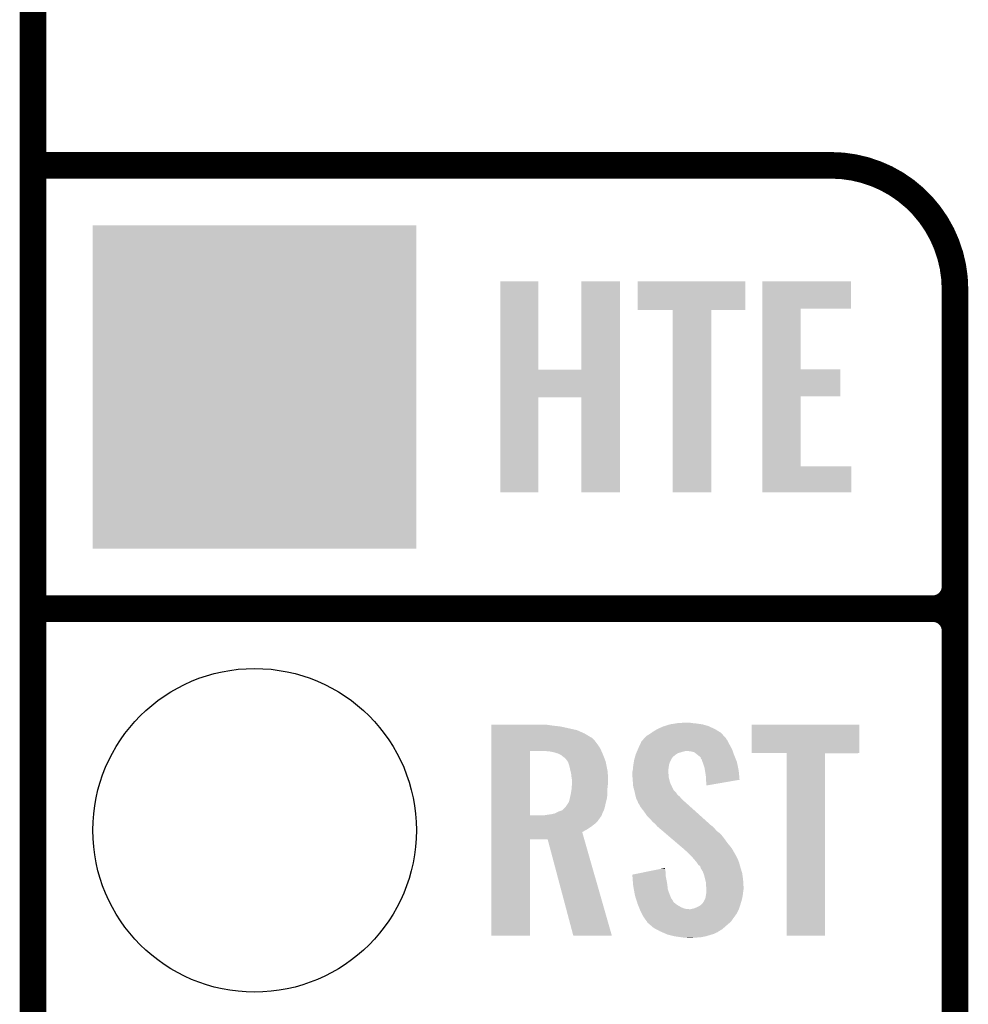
# Model space of a CAD drawing. Extents: x -1.3 to 24.2, y -3.9 to 39.2.
# Tile 12 of 35: x -1.3 to 4.1, y 14.2 to 19.9. Entities that reach past the tile are written whole.
import ezdxf

# ---------------------------------------------------------------- set-up
doc = ezdxf.new("R2010")
doc.units = 0
doc.layers.get('0').update_dxf_attribs({"linetype": 'CONTINUOUS'})
for name, color, linetype in [('TEMP_HUM_28_CLICK_V100_GKO', 5, 'CONTINUOUS'), ('TEMP_HUM_28_CLICK_V100_GTO', 14, 'CONTINUOUS'), ('TEMP_HUM_28_CLICK_V100_GTS', 12, 'CONTINUOUS')]:
    doc.layers.add(name, color=color, linetype=linetype)

# ---------------------------------------------------------------- blocks, each defined once
blk = doc.blocks.new('ROUND_23')
blk.add_circle((0, 0), 0.9271)
blk = doc.blocks.new('SQUARE_24')
blk.add_solid([(0.9271, 0.9271), (0.9271, -0.9271), (-0.9271, 0.9271), (-0.9271, -0.9271)])

msp = doc.modelspace()

# ---------------------------------------------------------------- linework, layer by layer
at = {"layer": 'TEMP_HUM_28_CLICK_V100_GKO', "const_width": 0.1524}
msp.add_lwpolyline([(-1.27, -3.81), (-1.27, 36.83)], dxfattribs=at)
at = {"layer": 'TEMP_HUM_28_CLICK_V100_GTO', "const_width": 0.1524}
for points in [[(-1.27, 19.05), (3.302, 19.05)], [(4.0132, -0.5588), (4.0132, 18.3388)], [(-1.27, 16.51), (3.8862, 16.51)], [(-1.27, 16.51), (3.8862, 16.51)], [(4.0132, 14.097), (4.0132, 16.383)]]:
    msp.add_lwpolyline(points, dxfattribs=at)
for points in [[(4.0132, 18.3388, 0.4142136), (3.302, 19.05)], [(3.8862, 16.51, 0.4142136), (4.0132, 16.637)], [(4.0132, 16.383, 0.4142136), (3.8862, 16.51)], [(4.0132, 16.383, 0.4142136), (3.8862, 16.51)]]:
    msp.add_lwpolyline(points, format="xyb", dxfattribs=at)
at = {"layer": 'TEMP_HUM_28_CLICK_V100_GTO'}
for points in [[(1.407174, 17.87906), (1.407184, 18.384494), (1.625626, 17.87906), (1.6256, 18.384494)], [(1.407184, 18.384494), (1.407186, 18.38452), (1.6256, 18.384494), (1.407186, 18.38452)], [(1.87198, 17.879086), (1.872004, 18.384494), (2.092948, 17.879086), (2.09296, 18.384494)], [(1.872004, 18.384494), (1.872006, 18.38452), (2.09296, 18.384494), (1.872006, 18.38452)], [(2.19456, 18.221986), (2.194584, 18.384494), (2.811754, 18.221986), (2.81178, 18.384494)], [(2.194584, 18.384494), (2.194586, 18.38452), (2.81178, 18.384494), (2.194586, 18.38452)], [(2.908322, 18.22958), (2.908324, 18.384494), (3.416274, 18.22958), (3.4163, 18.384494)], [(2.908324, 18.384494), (2.908326, 18.38452), (3.4163, 18.384494), (2.908326, 18.38452)], [(2.395194, 18.22196), (2.19456, 18.221986), (2.811754, 18.22196), (2.811754, 18.221986)], [(2.395196, 18.221934), (2.395194, 18.22196), (2.6162, 18.221934), (2.811754, 18.22196)], [(2.39522, 17.175506), (2.395196, 18.221934), (2.616174, 17.175506), (2.6162, 18.221934)], [(2.908314, 17.8816), (2.908322, 18.229554), (3.129306, 17.8816), (3.12928, 18.229554)], [(2.908322, 18.229554), (2.908322, 18.22958), (3.12928, 18.229554), (3.416274, 18.22958)], [(1.40717, 17.72158), (1.407174, 17.87906), (2.092944, 17.72158), (2.092948, 17.87906)], [(1.625626, 17.87906), (1.87198, 17.879086), (2.092948, 17.87906), (2.092948, 17.879086)], [(2.90831, 17.72666), (2.908314, 17.881574), (3.355314, 17.72666), (3.35534, 17.881574)], [(2.908314, 17.881574), (2.908314, 17.8816), (3.35534, 17.881574), (3.129306, 17.8816)], [(1.40716, 17.175506), (1.40717, 17.721554), (1.625574, 17.175506), (1.6256, 17.721554)], [(1.40717, 17.721554), (1.40717, 17.72158), (1.6256, 17.721554), (1.871954, 17.72158)], [(1.87198, 17.175506), (1.871954, 17.72158), (2.092934, 17.175506), (2.092944, 17.72158)], [(2.908302, 17.32534), (2.90831, 17.726634), (3.129306, 17.32534), (3.12928, 17.726634)], [(2.90831, 17.726634), (2.90831, 17.72666), (3.12928, 17.726634), (3.355314, 17.72666)], [(2.9083, 17.175506), (2.908302, 17.325314), (3.418814, 17.175506), (3.41884, 17.325314)], [(2.908302, 17.325314), (2.908302, 17.32534), (3.41884, 17.325314), (3.129306, 17.32534)], [(1.625574, 17.17548), (1.40716, 17.175506), (1.625574, 17.17548), (1.625574, 17.175506)], [(2.092934, 17.17548), (1.87198, 17.175506), (2.092934, 17.17548), (2.092934, 17.175506)], [(2.616174, 17.17548), (2.39522, 17.175506), (2.616174, 17.17548), (2.616174, 17.175506)], [(3.418814, 17.17548), (2.9083, 17.175506), (3.418814, 17.17548), (3.418814, 17.175506)], [(2.412154, 15.85214), (2.428242, 15.85468), (2.52984, 15.85214), (2.504438, 15.85468)], [(2.428242, 15.85468), (2.47904, 15.85722), (2.504438, 15.85468), (2.491742, 15.85722)], [(1.356384, 15.84198), (1.356386, 15.84452), (1.69418, 15.84198), (1.6764, 15.84452)], [(1.356384, 15.83944), (1.356384, 15.84198), (1.71196, 15.83944), (1.69418, 15.84198)], [(1.356384, 15.83436), (1.356384, 15.83944), (1.75514, 15.83436), (1.71196, 15.83944)], [(1.356384, 15.814038), (1.356384, 15.83436), (1.846582, 15.814038), (1.75514, 15.83436)], [(1.356384, 15.79372), (1.356384, 15.814038), (1.8923, 15.79372), (1.846582, 15.814038)], [(2.26314, 15.791178), (2.273804, 15.798798), (2.679068, 15.791178), (2.672082, 15.798798)], [(2.273804, 15.798798), (2.280918, 15.80388), (2.672082, 15.798798), (2.663826, 15.80388)], [(2.280918, 15.80388), (2.306322, 15.81912), (2.663826, 15.80388), (2.63906, 15.81912)], [(2.306322, 15.81912), (2.339342, 15.834362), (2.63906, 15.81912), (2.6064, 15.834362)], [(2.339342, 15.834362), (2.347464, 15.8369), (2.6064, 15.834362), (2.60096, 15.8369)], [(2.347464, 15.8369), (2.37998, 15.84706), (2.60096, 15.8369), (2.565402, 15.84706)], [(2.37998, 15.84706), (2.412154, 15.85214), (2.565402, 15.84706), (2.52984, 15.85214)], [(2.84734, 15.681986), (2.847364, 15.844494), (3.464534, 15.681986), (3.46456, 15.844494)], [(2.847364, 15.844494), (2.847366, 15.84452), (3.46456, 15.844494), (2.847366, 15.84452)], [(1.356382, 15.73784), (1.356384, 15.758158), (1.96088, 15.73784), (1.94564, 15.758158)], [(1.356384, 15.77086), (1.356384, 15.79372), (1.9304, 15.77086), (1.8923, 15.79372)], [(1.356384, 15.768318), (1.356384, 15.77086), (1.935476, 15.768318), (1.9304, 15.77086)], [(1.356384, 15.758158), (1.356384, 15.768318), (1.94564, 15.758158), (1.935476, 15.768318)], [(2.209124, 15.73276), (2.217422, 15.750536), (2.72034, 15.73276), (2.711452, 15.750536)], [(2.217422, 15.750536), (2.21975, 15.753078), (2.711452, 15.750536), (2.71018, 15.753078)], [(2.21975, 15.753078), (2.229068, 15.763244), (2.71018, 15.753078), (2.702562, 15.763244)], [(2.229068, 15.763244), (2.233718, 15.768316), (2.702562, 15.763244), (2.700022, 15.768316)], [(2.233718, 15.768316), (2.245364, 15.781022), (2.700022, 15.768316), (2.688376, 15.781022)], [(2.245364, 15.781022), (2.250438, 15.78356), (2.688376, 15.781022), (2.68605, 15.78356)], [(2.250438, 15.78356), (2.26314, 15.791178), (2.68605, 15.78356), (2.679068, 15.791178)], [(1.356374, 15.326382), (1.356382, 15.694658), (1.577342, 15.326382), (1.577362, 15.694658)], [(1.356382, 15.712438), (1.356382, 15.73784), (1.97866, 15.712438), (1.96088, 15.73784)], [(1.356382, 15.69466), (1.356382, 15.712438), (1.986866, 15.69466), (1.97866, 15.712438)], [(1.356382, 15.694658), (1.356382, 15.69466), (1.577362, 15.694658), (1.65862, 15.69466)], [(1.689102, 15.69212), (1.65862, 15.69466), (1.98804, 15.69212), (1.986866, 15.69466)], [(1.7145, 15.68704), (1.689102, 15.69212), (1.990384, 15.68704), (1.98804, 15.69212)], [(1.7399, 15.67942), (1.7145, 15.68704), (1.9939, 15.67942), (1.990384, 15.68704)], [(2.186574, 15.681958), (2.189842, 15.68958), (2.425696, 15.681958), (2.451102, 15.68958)], [(2.189842, 15.68958), (2.192018, 15.69466), (2.451102, 15.68958), (2.471418, 15.69466)], [(2.192018, 15.69466), (2.196372, 15.704818), (2.73921, 15.69466), (2.73558, 15.704818)], [(2.196372, 15.704818), (2.19964, 15.71244), (2.73558, 15.704818), (2.731424, 15.71244)], [(2.19964, 15.71244), (2.209124, 15.73276), (2.731424, 15.71244), (2.72034, 15.73276)], [(2.499358, 15.69212), (2.479038, 15.69466), (2.740116, 15.69212), (2.73921, 15.69466)], [(2.51968, 15.687042), (2.499358, 15.69212), (2.74193, 15.687042), (2.740116, 15.69212)], [(2.541906, 15.66926), (2.51968, 15.687042), (2.74828, 15.66926), (2.74193, 15.687042)], [(1.75514, 15.6718), (1.7399, 15.67942), (1.996864, 15.6718), (1.9939, 15.67942)], [(1.76784, 15.66164), (1.75514, 15.6718), (2.000816, 15.66164), (1.996864, 15.6718)], [(1.775462, 15.656558), (1.76784, 15.66164), (2.002792, 15.656558), (2.000816, 15.66164)], [(1.78308, 15.64894), (1.775462, 15.656558), (2.005754, 15.64894), (2.002792, 15.656558)], [(1.793966, 15.633698), (1.78308, 15.64894), (2.01168, 15.633698), (2.005754, 15.64894)], [(1.79578, 15.631158), (1.793966, 15.633698), (2.01219, 15.631158), (2.01168, 15.633698)], [(1.8034, 15.608298), (1.79578, 15.631158), (2.016762, 15.608298), (2.01219, 15.631158)], [(2.170332, 15.61592), (2.172676, 15.631158), (2.3749, 15.61592), (2.37998, 15.631158)], [(2.172676, 15.631158), (2.17424, 15.641322), (2.37998, 15.631158), (2.385062, 15.641322)], [(2.17424, 15.641322), (2.17714, 15.651478), (2.385062, 15.641322), (2.39014, 15.651478)], [(2.17714, 15.651478), (2.179318, 15.6591), (2.39014, 15.651478), (2.39522, 15.6591)], [(2.179318, 15.6591), (2.180044, 15.66164), (2.39522, 15.6591), (2.39776, 15.66164)], [(2.180044, 15.66164), (2.182948, 15.6718), (2.39776, 15.66164), (2.41046, 15.6718)], [(2.182948, 15.6718), (2.1844, 15.676882), (2.41046, 15.6718), (2.418082, 15.676882)], [(2.1844, 15.676882), (2.186574, 15.681958), (2.418082, 15.676882), (2.425696, 15.681958)], [(2.54508, 15.66672), (2.541906, 15.66926), (2.749296, 15.66672), (2.74828, 15.66926)], [(2.555234, 15.659098), (2.54508, 15.66672), (2.752346, 15.659098), (2.749296, 15.66672)], [(2.557778, 15.648946), (2.555234, 15.659098), (2.756406, 15.648946), (2.752346, 15.659098)], [(2.562854, 15.643866), (2.557778, 15.648946), (2.758438, 15.643866), (2.756406, 15.648946)], [(2.56286, 15.641324), (2.562854, 15.643866), (2.759454, 15.641324), (2.758438, 15.643866)], [(2.566672, 15.631158), (2.56286, 15.641324), (2.76352, 15.631158), (2.759454, 15.641324)], [(2.57048, 15.621), (2.566672, 15.631158), (2.76566, 15.621), (2.76352, 15.631158)], [(3.047974, 15.68196), (2.84734, 15.681986), (3.464534, 15.68196), (3.464534, 15.681986)], [(3.047976, 15.681934), (3.047974, 15.68196), (3.26898, 15.681934), (3.464534, 15.68196)], [(3.048, 14.635506), (3.047976, 15.681934), (3.268954, 14.635506), (3.26898, 15.681934)], [(1.80848, 15.58544), (1.8034, 15.608298), (2.021332, 15.58544), (2.016762, 15.608298)], [(1.809116, 15.5829), (1.80848, 15.58544), (2.02184, 15.5829), (2.021332, 15.58544)], [(1.81356, 15.565118), (1.809116, 15.5829), (2.023458, 15.565118), (2.02184, 15.5829)], [(2.16408, 15.572742), (2.165984, 15.580358), (2.36982, 15.572742), (2.36982, 15.580358)], [(2.16408, 15.570198), (2.16408, 15.572742), (2.36982, 15.570198), (2.36982, 15.572742)], [(2.16408, 15.560038), (2.16408, 15.570198), (2.37236, 15.560038), (2.36982, 15.570198)], [(2.165984, 15.580358), (2.16662, 15.582902), (2.36982, 15.580358), (2.370136, 15.582902)], [(2.16662, 15.582902), (2.168396, 15.60068), (2.370136, 15.582902), (2.37236, 15.60068)], [(2.168396, 15.60068), (2.16916, 15.6083), (2.37236, 15.60068), (2.37363, 15.6083)], [(2.16916, 15.6083), (2.170332, 15.61592), (2.37363, 15.6083), (2.3749, 15.61592)], [(2.578098, 15.598142), (2.57048, 15.621), (2.770472, 15.598142), (2.76566, 15.621)], [(2.580506, 15.582898), (2.578098, 15.598142), (2.77368, 15.582898), (2.770472, 15.598142)], [(2.58572, 15.549882), (2.580506, 15.582898), (2.77681, 15.549882), (2.77368, 15.582898)], [(1.81469, 15.554962), (1.81356, 15.565118), (2.02438, 15.554962), (2.023458, 15.565118)], [(1.8161, 15.54226), (1.81469, 15.554962), (2.02438, 15.54226), (2.02438, 15.554962)], [(1.81864, 15.527018), (1.8161, 15.54226), (2.02438, 15.527018), (2.02438, 15.54226)], [(1.81864, 15.50924), (1.81864, 15.527018), (2.02438, 15.50924), (2.02438, 15.527018)], [(2.16517, 15.544798), (2.16408, 15.560038), (2.37236, 15.544798), (2.37236, 15.560038)], [(2.16662, 15.52448), (2.16517, 15.544798), (2.37744, 15.52448), (2.37236, 15.544798)], [(2.167402, 15.514318), (2.16662, 15.52448), (2.37998, 15.514318), (2.37744, 15.52448)], [(2.16916, 15.491462), (2.167402, 15.514318), (2.390534, 15.491462), (2.37998, 15.514318)], [(2.58572, 15.529562), (2.58572, 15.549882), (2.778736, 15.529562), (2.77681, 15.549882)], [(2.585722, 15.529556), (2.58572, 15.529562), (2.778736, 15.529556), (2.778736, 15.529562)], [(2.58826, 15.51178), (2.585722, 15.529556), (2.676088, 15.51178), (2.778736, 15.529556)], [(1.812712, 15.4559), (1.8161, 15.47622), (2.02184, 15.4559), (2.02184, 15.47622)], [(1.8161, 15.47622), (1.81649, 15.481298), (2.02184, 15.47622), (2.02184, 15.481298)], [(1.81649, 15.481298), (1.818248, 15.50416), (2.02184, 15.481298), (2.02438, 15.50416)], [(1.818248, 15.50416), (1.81864, 15.50924), (2.02438, 15.50416), (2.02438, 15.50924)], [(2.171932, 15.481304), (2.16916, 15.491462), (2.395222, 15.481304), (2.390534, 15.491462)], [(2.172626, 15.478758), (2.171932, 15.481304), (2.39776, 15.478758), (2.395222, 15.481304)], [(2.17332, 15.476214), (2.172626, 15.478758), (2.397764, 15.476214), (2.39776, 15.478758)], [(2.175396, 15.468598), (2.17332, 15.476214), (2.402842, 15.468598), (2.397764, 15.476214)], [(2.17678, 15.46352), (2.175396, 15.468598), (2.40792, 15.46352), (2.402842, 15.468598)], [(2.17791, 15.45844), (2.17678, 15.46352), (2.413, 15.45844), (2.40792, 15.46352)], [(2.181296, 15.443198), (2.17791, 15.45844), (2.423162, 15.443198), (2.413, 15.45844)], [(2.58826, 15.49657), (2.58826, 15.51178), (2.58826, 15.49657), (2.676088, 15.51178)], [(1.79578, 15.39494), (1.800858, 15.402554), (2.01168, 15.39494), (2.013582, 15.402554)], [(1.800858, 15.402554), (1.80594, 15.42288), (2.013582, 15.402554), (2.018664, 15.42288)], [(1.80594, 15.42288), (1.806504, 15.42542), (2.018664, 15.42288), (2.0193, 15.42542)], [(1.806504, 15.42542), (1.81102, 15.44574), (2.0193, 15.42542), (2.020992, 15.44574)], [(1.81102, 15.44574), (1.812712, 15.4559), (2.020992, 15.44574), (2.02184, 15.4559)], [(2.18186, 15.44066), (2.181296, 15.443198), (2.426336, 15.44066), (2.423162, 15.443198)], [(2.183766, 15.43304), (2.18186, 15.44066), (2.435862, 15.43304), (2.426336, 15.44066)], [(2.186938, 15.420338), (2.183766, 15.43304), (2.446748, 15.420338), (2.435862, 15.43304)], [(2.189988, 15.415258), (2.186938, 15.420338), (2.4511, 15.415258), (2.446748, 15.420338)], [(2.19456, 15.407642), (2.189988, 15.415258), (2.459988, 15.407642), (2.4511, 15.415258)], [(2.196466, 15.40002), (2.19456, 15.407642), (2.46888, 15.40002), (2.459988, 15.407642)], [(1.719578, 15.336518), (1.7399, 15.34668), (1.992514, 15.336518), (1.997132, 15.34668)], [(1.7399, 15.34668), (1.762754, 15.3543), (1.997132, 15.34668), (2.000596, 15.3543)], [(1.762754, 15.3543), (1.770374, 15.361918), (2.000596, 15.3543), (2.004058, 15.361918)], [(1.770374, 15.361918), (1.780538, 15.372078), (2.004058, 15.361918), (2.006402, 15.372078)], [(1.780538, 15.372078), (1.79578, 15.39494), (2.006402, 15.372078), (2.01168, 15.39494)], [(2.197098, 15.397486), (2.196466, 15.40002), (2.471702, 15.397486), (2.46888, 15.40002)], [(2.199638, 15.394936), (2.197098, 15.397486), (2.47454, 15.394936), (2.471702, 15.397486)], [(2.212338, 15.372082), (2.199638, 15.394936), (2.499982, 15.372082), (2.47454, 15.394936)], [(2.23012, 15.34922), (2.212338, 15.372082), (2.525432, 15.34922), (2.499982, 15.372082)], [(2.2479, 15.32382), (2.23012, 15.34922), (2.553708, 15.32382), (2.525432, 15.34922)], [(1.356372, 15.2781), (1.356374, 15.293338), (1.950718, 15.2781), (1.965958, 15.293338)], [(1.356374, 15.32636), (1.356374, 15.326382), (1.661158, 15.32636), (1.577342, 15.326382)], [(1.356374, 15.321284), (1.356374, 15.32636), (1.986278, 15.321284), (1.988818, 15.32636)], [(1.356374, 15.31112), (1.356374, 15.321284), (1.97866, 15.31112), (1.986278, 15.321284)], [(1.356374, 15.293338), (1.356374, 15.31112), (1.965958, 15.293338), (1.97866, 15.31112)], [(1.661158, 15.32636), (1.6764, 15.3289), (1.988818, 15.32636), (1.990088, 15.3289)], [(1.6764, 15.3289), (1.696688, 15.331436), (1.990088, 15.3289), (1.991358, 15.331436)], [(1.696688, 15.331436), (1.69672, 15.33144), (1.991358, 15.331436), (1.991358, 15.33144)], [(1.69672, 15.33144), (1.708134, 15.333976), (1.991358, 15.33144), (1.99136, 15.333976)], [(1.708134, 15.333976), (1.719578, 15.336518), (1.99136, 15.333976), (1.992514, 15.336518)], [(2.265682, 15.30604), (2.2479, 15.32382), (2.573502, 15.30604), (2.553708, 15.32382)], [(2.280918, 15.28826), (2.265682, 15.30604), (2.593294, 15.28826), (2.573502, 15.30604)], [(2.293618, 15.278102), (2.280918, 15.28826), (2.604602, 15.278102), (2.593294, 15.28826)], [(1.356372, 15.26032), (1.356372, 15.2781), (1.92786, 15.26032), (1.950718, 15.2781)], [(1.356372, 15.245082), (1.356372, 15.26032), (1.905002, 15.245082), (1.92786, 15.26032)], [(1.356372, 15.229824), (1.356372, 15.245082), (1.877064, 15.229824), (1.905002, 15.245082)], [(2.303774, 15.267946), (2.293618, 15.278102), (2.615908, 15.267946), (2.604602, 15.278102)], [(2.30378, 15.265404), (2.303774, 15.267946), (2.618738, 15.265404), (2.615908, 15.267946)], [(2.303788, 15.265398), (2.30378, 15.265404), (2.618744, 15.265398), (2.618738, 15.265404)], [(2.306768, 15.262858), (2.303788, 15.265398), (2.623816, 15.262858), (2.618744, 15.265398)], [(2.318684, 15.2527), (2.306768, 15.262858), (2.63398, 15.2527), (2.623816, 15.262858)], [(2.336562, 15.237458), (2.318684, 15.2527), (2.646682, 15.237458), (2.63398, 15.2527)], [(2.35742, 15.219678), (2.336562, 15.237458), (2.669542, 15.219678), (2.646682, 15.237458)], [(1.35636, 14.635506), (1.35637, 15.189174), (1.577314, 14.635506), (1.57734, 15.189174)], [(1.35637, 15.1892), (1.356372, 15.229824), (1.888694, 15.1892), (1.877064, 15.229824)], [(1.35637, 15.189174), (1.35637, 15.1892), (1.57734, 15.189174), (1.678918, 15.1892)], [(1.826256, 14.6355), (1.678918, 15.1892), (2.047204, 14.6355), (1.888694, 15.1892)], [(2.387212, 15.19428), (2.35742, 15.219678), (2.68986, 15.19428), (2.669542, 15.219678)], [(2.419988, 15.16634), (2.387212, 15.19428), (2.71018, 15.16634), (2.68986, 15.19428)], [(2.452764, 15.138398), (2.419988, 15.16634), (2.733042, 15.138398), (2.71018, 15.16634)], [(2.45872, 15.13332), (2.452764, 15.138398), (2.736006, 15.13332), (2.733042, 15.138398)], [(2.48158, 15.113), (2.45872, 15.13332), (2.747858, 15.113), (2.736006, 15.13332)], [(2.486662, 15.10792), (2.48158, 15.113), (2.75082, 15.10792), (2.747858, 15.113)], [(2.491744, 15.102838), (2.486662, 15.10792), (2.753362, 15.102838), (2.75082, 15.10792)], [(2.499364, 15.095218), (2.491744, 15.102838), (2.75844, 15.095218), (2.753362, 15.102838)], [(2.501902, 15.09268), (2.499364, 15.095218), (2.75971, 15.09268), (2.75844, 15.095218)], [(2.517458, 15.0749), (2.501902, 15.09268), (2.7686, 15.0749), (2.75971, 15.09268)], [(2.51968, 15.07236), (2.517458, 15.0749), (2.769554, 15.07236), (2.7686, 15.0749)], [(2.53238, 15.05712), (2.51968, 15.07236), (2.775268, 15.05712), (2.769554, 15.07236)], [(2.251856, 15.003778), (2.327096, 15.019018), (2.35458, 15.003778), (2.35204, 15.019018)], [(2.327096, 15.019018), (2.35204, 15.02407), (2.35204, 15.019018), (2.35204, 15.02407)], [(2.534072, 15.054582), (2.53238, 15.05712), (2.776218, 15.054582), (2.775268, 15.05712)], [(2.542538, 15.041882), (2.534072, 15.054582), (2.779684, 15.041882), (2.776218, 15.054582)], [(2.552696, 15.034258), (2.542538, 15.041882), (2.781762, 15.034258), (2.779684, 15.041882)], [(2.555238, 15.026642), (2.552696, 15.034258), (2.78384, 15.026642), (2.781762, 15.034258)], [(2.55524, 15.02664), (2.555238, 15.026642), (2.78384, 15.02664), (2.78384, 15.026642)], [(2.55524, 15.0241), (2.55524, 15.02664), (2.784622, 15.0241), (2.78384, 15.02664)], [(2.567938, 15.003782), (2.55524, 15.0241), (2.790874, 15.003782), (2.784622, 15.0241)], [(2.164104, 14.986004), (2.251856, 15.003778), (2.35458, 14.986004), (2.35458, 15.003778)], [(2.164308, 14.983458), (2.164104, 14.986004), (2.35458, 14.983458), (2.35458, 14.986004)], [(2.16633, 14.95806), (2.164308, 14.983458), (2.35966, 14.95806), (2.35458, 14.983458)], [(2.168554, 14.930122), (2.16633, 14.95806), (2.36474, 14.930122), (2.35966, 14.95806)], [(2.57175, 14.993618), (2.567938, 15.003782), (2.794, 14.993618), (2.790874, 15.003782)], [(2.575558, 14.983462), (2.57175, 14.993618), (2.795356, 14.983462), (2.794, 14.993618)], [(2.582546, 14.95552), (2.575558, 14.983462), (2.79908, 14.95552), (2.795356, 14.983462)], [(2.58572, 14.942822), (2.582546, 14.95552), (2.799874, 14.942822), (2.79908, 14.95552)], [(2.16916, 14.922498), (2.168554, 14.930122), (2.365434, 14.922498), (2.36474, 14.930122)], [(2.172856, 14.902178), (2.16916, 14.922498), (2.367282, 14.902178), (2.365434, 14.922498)], [(2.177936, 14.87424), (2.172856, 14.902178), (2.37744, 14.87424), (2.367282, 14.902178)], [(2.58572, 14.927582), (2.58572, 14.942822), (2.800828, 14.927582), (2.799874, 14.942822)], [(2.587838, 14.914882), (2.58572, 14.927582), (2.80162, 14.914882), (2.800828, 14.927582)], [(2.58826, 14.912342), (2.587838, 14.914882), (2.80162, 14.912342), (2.80162, 14.914882)], [(2.58826, 14.90218), (2.58826, 14.912342), (2.80162, 14.90218), (2.80162, 14.912342)], [(2.58826, 14.8844), (2.58826, 14.90218), (2.79908, 14.8844), (2.80162, 14.90218)], [(2.17932, 14.86662), (2.177936, 14.87424), (2.38049, 14.86662), (2.37744, 14.87424)], [(2.184934, 14.848844), (2.17932, 14.86662), (2.387604, 14.848844), (2.38049, 14.86662)], [(2.185738, 14.8463), (2.184934, 14.848844), (2.39014, 14.8463), (2.387604, 14.848844)], [(2.188144, 14.838678), (2.185738, 14.8463), (2.39522, 14.838678), (2.39014, 14.8463)], [(2.191352, 14.828522), (2.188144, 14.838678), (2.400304, 14.828522), (2.39522, 14.838678)], [(2.57302, 14.831062), (2.5781, 14.841222), (2.788412, 14.831062), (2.79146, 14.841222)], [(2.5781, 14.841222), (2.58318, 14.851382), (2.79146, 14.841222), (2.793716, 14.851382)], [(2.58318, 14.851382), (2.585296, 14.864082), (2.793716, 14.851382), (2.79654, 14.864082)], [(2.585296, 14.864082), (2.58826, 14.881862), (2.79654, 14.864082), (2.798762, 14.881862)], [(2.58826, 14.881862), (2.58826, 14.8844), (2.798762, 14.881862), (2.79908, 14.8844)], [(2.19456, 14.81836), (2.191352, 14.828522), (2.413, 14.81836), (2.400304, 14.828522)], [(2.19456, 14.818358), (2.19456, 14.81836), (2.413004, 14.818358), (2.413, 14.81836)], [(2.198624, 14.808202), (2.19456, 14.818358), (2.428238, 14.808202), (2.413004, 14.818358)], [(2.202688, 14.79804), (2.198624, 14.808202), (2.44602, 14.79804), (2.428238, 14.808202)], [(2.205736, 14.79042), (2.202688, 14.79804), (2.466342, 14.79042), (2.44602, 14.79804)], [(2.206752, 14.78788), (2.205736, 14.79042), (2.491738, 14.78788), (2.466342, 14.79042)], [(2.207768, 14.78534), (2.206752, 14.78788), (2.77368, 14.78534), (2.774526, 14.78788)], [(2.2098, 14.78026), (2.207768, 14.78534), (2.771138, 14.78026), (2.77368, 14.78534)], [(2.496822, 14.78788), (2.50698, 14.79042), (2.774526, 14.78788), (2.775372, 14.79042)], [(2.50698, 14.79042), (2.519682, 14.792962), (2.775372, 14.79042), (2.77622, 14.792962)], [(2.519682, 14.792962), (2.54254, 14.80312), (2.77622, 14.792962), (2.779606, 14.80312)], [(2.54254, 14.80312), (2.555242, 14.810742), (2.779606, 14.80312), (2.782146, 14.810742)], [(2.555242, 14.810742), (2.56032, 14.81582), (2.782146, 14.810742), (2.78384, 14.81582)], [(2.56032, 14.81582), (2.56794, 14.82344), (2.78384, 14.81582), (2.786124, 14.82344)], [(2.56794, 14.82344), (2.57302, 14.831062), (2.786124, 14.82344), (2.788412, 14.831062)], [(2.21996, 14.759944), (2.2098, 14.78026), (2.760978, 14.759944), (2.771138, 14.78026)], [(2.221232, 14.7574), (2.21996, 14.759944), (2.75844, 14.7574), (2.760978, 14.759944)], [(2.22504, 14.749782), (2.221232, 14.7574), (2.75336, 14.749782), (2.75844, 14.7574)], [(2.225042, 14.74978), (2.22504, 14.749782), (2.75336, 14.74978), (2.75336, 14.749782)], [(2.233508, 14.73708), (2.225042, 14.74978), (2.7432, 14.73708), (2.75336, 14.74978)], [(2.24028, 14.72692), (2.233508, 14.73708), (2.736426, 14.72692), (2.7432, 14.73708)], [(2.24409, 14.721838), (2.24028, 14.72692), (2.733038, 14.721838), (2.736426, 14.72692)], [(2.247898, 14.716756), (2.24409, 14.721838), (2.727956, 14.716756), (2.733038, 14.721838)], [(2.250438, 14.711684), (2.247898, 14.716756), (2.722884, 14.711684), (2.727956, 14.716756)], [(2.25637, 14.7066), (2.250438, 14.711684), (2.7178, 14.7066), (2.722884, 14.711684)], [(2.274152, 14.69136), (2.25637, 14.7066), (2.70002, 14.69136), (2.7178, 14.7066)], [(2.286004, 14.6812), (2.274152, 14.69136), (2.688408, 14.6812), (2.70002, 14.69136)], [(2.300294, 14.673578), (2.286004, 14.6812), (2.679698, 14.673578), (2.688408, 14.6812)], [(2.3241, 14.66088), (2.300294, 14.673578), (2.658534, 14.66088), (2.679698, 14.673578)], [(1.577314, 14.63548), (1.35636, 14.635506), (1.577314, 14.63548), (1.577314, 14.635506)], [(2.047208, 14.63548), (1.826256, 14.6355), (2.047208, 14.63548), (2.047204, 14.6355)], [(2.32991, 14.658338), (2.3241, 14.66088), (2.654298, 14.658338), (2.658534, 14.66088)], [(2.335712, 14.6558), (2.32991, 14.658338), (2.651756, 14.6558), (2.654298, 14.658338)], [(2.341518, 14.65326), (2.335712, 14.6558), (2.64414, 14.65326), (2.651756, 14.6558)], [(2.358938, 14.645638), (2.341518, 14.65326), (2.628898, 14.645638), (2.64414, 14.65326)], [(2.364738, 14.6431), (2.358938, 14.645638), (2.620012, 14.6431), (2.628898, 14.645638)], [(2.3749, 14.64056), (2.364738, 14.6431), (2.61112, 14.64056), (2.620012, 14.6431)], [(2.40538, 14.63294), (2.3749, 14.64056), (2.585722, 14.63294), (2.61112, 14.64056)], [(2.44094, 14.62786), (2.40538, 14.63294), (2.56032, 14.62786), (2.585722, 14.63294)], [(2.45872, 14.62532), (2.44094, 14.62786), (2.52984, 14.62532), (2.56032, 14.62786)], [(2.481578, 14.62278), (2.471418, 14.62532), (2.496822, 14.62278), (2.52984, 14.62532)], [(3.268954, 14.63548), (3.048, 14.635506), (3.268954, 14.63548), (3.268954, 14.635506)]]:
    msp.add_solid(points, dxfattribs=at)

# ---------------------------------------------------------------- block references
at = {"layer": 'TEMP_HUM_28_CLICK_V100_GTS'}
for name, p in [('SQUARE_24', (0, 17.78)), ('ROUND_23', (0, 15.24))]:
    msp.add_blockref(name, p, dxfattribs=at)

doc.saveas('drawing.dxf')
